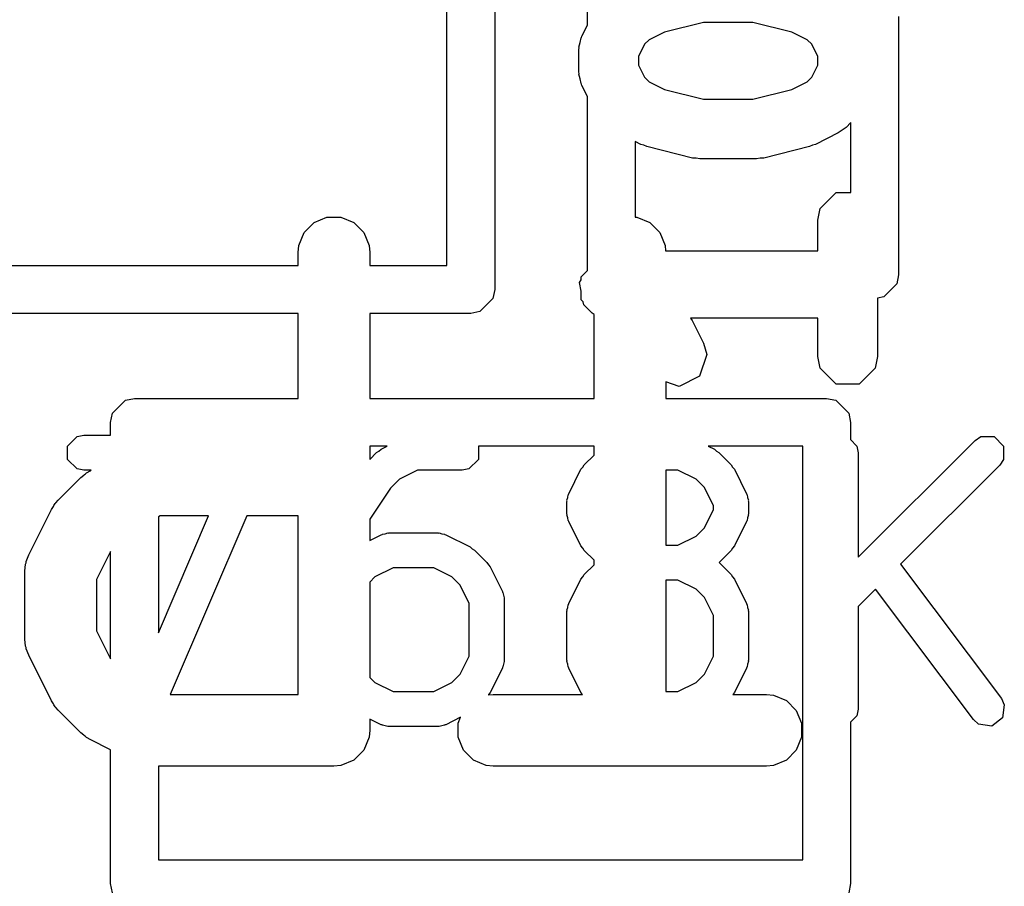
# Model space of a CAD drawing. Extents: x 95.1 to 121.9, y -82.3 to -63.1.
# Tile 31 of 35: x 110.7 to 112.7, y -72.3 to -70.5. Entities that reach past the tile are written whole.
import ezdxf

# ---------------------------------------------------------------- set-up
doc = ezdxf.new("R2010")
doc.units = 0
doc.layers.add('BLACK', color=7, linetype='CONTINUOUS')

msp = doc.modelspace()

# ---------------------------------------------------------------- linework, layer by layer
at = {"layer": 'BLACK', "linetype": 'CONTINUOUS'}
for p, q in [((111.866126, -70.536234), (111.866126, -69.838406)), ((111.572326, -71.039398), (111.572326, -70.138264)), ((111.672326, -70.138264), (111.672326, -71.089398)), ((112.517126, -70.51786), (112.517126, -71.058398)), ((111.854734, -70.559018), (111.866126, -70.536234)), ((112.108806, -70.530421), (112.027685, -70.550701)), ((112.212464, -70.530421), (112.108806, -70.530421)), ((112.293583, -70.550701), (112.212464, -70.530421)), ((111.850937, -70.572881), (111.852893, -70.563051)), ((111.852893, -70.563051), (111.853907, -70.562036)), ((111.853907, -70.562036), (111.854734, -70.559018)), ((111.995276, -70.566905), (111.985811, -70.57637)), ((112.027685, -70.550701), (111.995276, -70.566905)), ((112.325995, -70.566907), (112.293583, -70.550701)), ((112.335459, -70.576371), (112.325995, -70.566907)), ((111.848135, -70.586969), (111.848746, -70.583897)), ((111.848135, -70.634588), (111.848135, -70.586969)), ((111.848293, -70.582538), (111.850937, -70.572881)), ((111.848746, -70.583897), (111.848293, -70.582538)), ((111.985811, -70.57637), (111.973135, -70.601722)), ((112.348135, -70.601722), (112.335459, -70.576371)), ((111.973135, -70.601722), (111.973135, -70.619834)), ((112.348135, -70.619834), (112.348135, -70.601722)), ((111.973135, -70.619834), (111.985811, -70.645185)), ((112.33546, -70.645184), (112.348135, -70.619834)), ((111.848746, -70.637659), (111.848135, -70.634588)), ((111.848293, -70.639019), (111.848746, -70.637659)), ((111.850937, -70.648675), (111.848293, -70.639019)), ((111.852893, -70.658506), (111.850937, -70.648675)), ((111.985811, -70.645185), (111.995277, -70.654651)), ((112.325995, -70.654649), (112.33546, -70.645184)), ((111.853907, -70.65952), (111.852893, -70.658506)), ((111.854734, -70.662539), (111.853907, -70.65952)), ((111.866126, -70.685322), (111.854734, -70.662539)), ((111.995277, -70.654651), (112.027685, -70.670855)), ((112.027685, -70.670855), (112.108805, -70.691135)), ((112.212465, -70.691135), (112.293584, -70.670855)), ((112.293584, -70.670855), (112.325995, -70.654649)), ((111.866126, -71.049634), (111.866126, -70.685322)), ((112.108805, -70.691135), (112.212465, -70.691135)), ((112.407209, -70.750211), (112.398875, -70.755778)), ((112.417126, -70.740294), (112.407209, -70.750211)), ((112.417126, -70.886369), (112.417126, -70.740294)), ((112.390967, -70.761917), (112.343348, -70.785727)), ((112.398875, -70.755778), (112.390967, -70.761917)), ((111.977922, -70.785728), (111.966126, -70.779829)), ((111.966126, -70.779829), (111.966126, -70.938221)), ((111.984526, -70.787536), (111.977922, -70.785728)), ((111.990715, -70.79046), (111.984526, -70.787536)), ((112.085953, -70.814269), (111.990715, -70.79046)), ((112.330555, -70.79046), (112.235317, -70.814269)), ((112.336747, -70.787534), (112.330555, -70.79046)), ((112.343348, -70.785727), (112.336747, -70.787534)), ((112.093601, -70.814641), (112.085953, -70.814269)), ((112.101111, -70.816135), (112.093601, -70.814641)), ((112.227668, -70.814641), (112.220159, -70.816135)), ((112.235317, -70.814269), (112.227668, -70.814641)), ((112.220159, -70.816135), (112.101111, -70.816135)), ((112.352893, -70.920193), (112.386717, -70.886369)), ((112.386717, -70.886369), (112.417126, -70.886369)), ((111.294319, -70.94942), (111.321355, -70.938221)), ((111.321355, -70.938221), (111.350619, -70.938221)), ((111.350619, -70.938221), (111.377655, -70.94942)), ((111.966126, -70.938221), (111.969667, -70.938221)), ((111.969667, -70.938221), (111.996703, -70.94942)), ((112.348135, -70.944111), (112.352893, -70.920193)), ((111.273627, -70.970112), (111.294319, -70.94942)), ((111.377655, -70.94942), (111.398347, -70.970112)), ((111.996703, -70.94942), (112.017395, -70.970112)), ((112.348135, -71.008398), (112.348135, -70.944111)), ((111.262428, -70.997148), (111.273627, -70.970112)), ((111.398347, -70.970112), (111.409546, -70.997148)), ((112.017395, -70.970112), (112.028594, -70.997148)), ((111.260987, -71.01178), (111.262428, -70.997148)), ((111.409546, -70.997148), (111.410987, -71.01178)), ((112.028594, -70.997148), (112.029702, -71.008398)), ((111.260987, -71.039398), (111.260987, -71.01178)), ((111.410987, -71.01178), (111.410987, -71.039398)), ((112.029702, -71.008398), (112.348135, -71.008398)), ((110.455847, -71.039398), (111.260987, -71.039398)), ((111.410987, -71.039398), (111.572326, -71.039398)), ((111.852893, -71.06305), (111.865763, -71.050179)), ((111.865763, -71.050179), (111.866126, -71.049634)), ((112.517126, -71.058398), (112.51332, -71.077532)), ((111.849323, -71.07484), (111.852893, -71.069485)), ((111.852893, -71.092688), (111.849323, -71.07484)), ((111.852893, -71.069485), (111.852893, -71.06305)), ((112.51332, -71.077532), (112.48626, -71.104592)), ((111.672326, -71.089398), (111.66852, -71.108532)), ((111.852893, -71.110886), (111.852893, -71.092688)), ((111.66852, -71.108532), (111.64146, -71.135592)), ((111.857443, -71.115436), (111.852893, -71.110886)), ((111.858705, -71.121745), (111.857443, -71.115436)), ((111.875966, -71.138971), (111.858705, -71.121745)), ((112.48626, -71.104592), (112.473135, -71.107202)), ((112.473135, -71.107202), (112.473135, -71.229825)), ((111.260987, -71.139398), (109.933484, -71.139398)), ((111.260987, -71.3174), (111.260987, -71.139398)), ((111.622326, -71.139398), (111.410987, -71.139398)), ((111.410987, -71.139398), (111.410987, -71.3174)), ((111.64146, -71.135592), (111.622326, -71.139398)), ((111.880035, -71.141683), (111.875966, -71.138971)), ((111.880035, -71.3174), (111.880035, -71.141683)), ((112.348135, -71.149468), (112.081869, -71.149468)), ((112.081869, -71.149468), (112.085585, -71.154256)), ((112.085585, -71.154256), (112.109394, -71.201874)), ((112.348135, -71.229825), (112.348135, -71.149468)), ((112.109394, -71.201874), (112.115834, -71.225395)), ((112.115834, -71.225395), (112.100707, -71.270775)), ((112.352893, -71.253743), (112.348135, -71.229825)), ((112.473135, -71.229825), (112.468377, -71.253743)), ((112.386717, -71.287567), (112.352893, -71.253743)), ((112.468377, -71.253743), (112.434553, -71.287567)), ((112.057921, -71.292167), (112.030035, -71.282871)), ((112.030035, -71.282871), (112.030035, -71.3174)), ((112.100707, -71.270775), (112.057921, -71.292167)), ((112.434553, -71.287567), (112.386717, -71.287567)), ((110.872606, -71.348266), (110.899666, -71.321206)), ((110.899666, -71.321206), (110.9188, -71.3174)), ((110.9188, -71.3174), (111.260987, -71.3174)), ((111.410987, -71.3174), (111.880035, -71.3174)), ((112.030035, -71.3174), (112.3666, -71.3174)), ((112.3666, -71.3174), (112.385734, -71.321206)), ((112.385734, -71.321206), (112.412794, -71.348266)), ((110.8688, -71.3674), (110.872606, -71.348266)), ((112.412794, -71.348266), (112.4166, -71.3674)), ((110.8688, -71.394343), (110.8688, -71.3674)), ((112.4166, -71.3674), (112.4166, -71.403376)), ((110.778763, -71.416922), (110.798558, -71.397127)), ((110.798558, -71.397127), (110.812555, -71.394343)), ((110.812555, -71.394343), (110.8688, -71.394343)), ((112.4166, -71.403376), (112.430146, -71.416922)), ((112.43293, -71.649158), (112.677033, -71.405056)), ((112.677033, -71.405056), (112.688899, -71.397127)), ((112.688899, -71.397127), (112.716893, -71.397127)), ((112.716893, -71.397127), (112.736688, -71.416922)), ((110.778763, -71.444916), (110.778763, -71.416922)), ((111.410987, -71.4174), (111.410987, -71.444935)), ((111.447525, -71.4174), (111.410987, -71.4174)), ((111.410987, -71.444935), (111.425321, -71.430601)), ((111.425321, -71.430601), (111.43019, -71.427346)), ((111.43019, -71.427346), (111.434827, -71.423749)), ((111.434827, -71.423749), (111.447525, -71.4174)), ((111.638247, -71.4174), (111.638247, -71.444916)), ((111.880035, -71.4174), (111.638247, -71.4174)), ((111.880035, -71.435699), (111.880035, -71.4174)), ((112.119017, -71.4174), (112.131715, -71.423749)), ((112.3166, -71.4174), (112.119017, -71.4174)), ((112.131715, -71.423749), (112.136348, -71.427344)), ((112.136348, -71.427344), (112.141221, -71.430601)), ((112.141221, -71.430601), (112.166766, -71.456146)), ((112.3166, -72.2826), (112.3166, -71.4174)), ((112.430146, -71.416922), (112.43293, -71.430919)), ((112.43293, -71.430919), (112.43293, -71.649158)), ((112.736688, -71.416922), (112.736688, -71.444916)), ((110.798558, -71.464711), (110.778763, -71.444916)), ((111.638247, -71.444916), (111.618452, -71.464711)), ((111.859588, -71.456146), (111.880035, -71.435699)), ((112.736688, -71.444916), (112.728759, -71.456782)), ((110.812555, -71.467495), (110.798558, -71.464711)), ((110.828282, -71.467495), (110.812555, -71.467495)), ((110.816072, -71.474918), (110.818129, -71.47323)), ((110.818129, -71.47323), (110.819956, -71.472472)), ((110.819956, -71.472472), (110.826256, -71.468508)), ((110.826256, -71.468508), (110.828282, -71.467495)), ((111.510909, -71.467495), (111.472849, -71.486525)), ((111.604455, -71.467495), (111.510909, -71.467495)), ((111.618452, -71.464711), (111.604455, -71.467495)), ((111.827191, -71.516742), (111.852736, -71.465652)), ((111.852736, -71.465652), (111.856331, -71.461018)), ((111.856331, -71.461018), (111.859588, -71.456146)), ((112.055632, -71.467495), (112.030035, -71.467495)), ((112.030035, -71.467495), (112.030035, -71.624249)), ((112.093693, -71.486525), (112.055632, -71.467495)), ((112.166766, -71.456146), (112.17002, -71.461015)), ((112.17002, -71.461015), (112.173618, -71.465652)), ((112.173618, -71.465652), (112.199162, -71.516741)), ((112.728759, -71.456782), (112.521283, -71.664256)), ((110.759145, -71.530176), (110.806764, -71.482557)), ((110.806764, -71.482557), (110.812513, -71.477838)), ((110.812513, -71.477838), (110.813813, -71.47634)), ((110.813813, -71.47634), (110.816072, -71.474918)), ((111.472849, -71.486525), (111.454063, -71.50531)), ((112.110842, -71.503674), (112.093693, -71.486525)), ((111.454063, -71.50531), (111.410987, -71.569923)), ((112.129872, -71.541734), (112.110842, -71.503674)), ((110.752928, -71.537225), (110.754426, -71.535925)), ((110.754426, -71.535925), (110.759145, -71.530176)), ((111.82333, -71.533099), (111.823687, -71.531302)), ((111.82333, -71.558644), (111.82333, -71.533099)), ((111.823422, -71.530506), (111.82497, -71.52485)), ((111.823687, -71.531302), (111.823422, -71.530506)), ((111.82497, -71.52485), (111.826114, -71.519102)), ((111.826114, -71.519102), (111.826707, -71.518508)), ((111.826707, -71.518508), (111.827191, -71.516742)), ((112.199162, -71.516741), (112.199645, -71.518507)), ((112.199645, -71.518507), (112.20024, -71.519102)), ((112.20024, -71.519102), (112.201384, -71.524854)), ((112.201384, -71.524854), (112.202932, -71.530506)), ((112.202932, -71.530506), (112.202666, -71.531302)), ((112.202666, -71.531302), (112.203024, -71.533099)), ((112.203024, -71.533099), (112.203024, -71.558644)), ((110.697477, -71.644906), (110.745096, -71.549668)), ((110.745096, -71.549668), (110.74906, -71.543368)), ((110.74906, -71.543368), (110.749818, -71.541541)), ((110.749818, -71.541541), (110.751506, -71.539484)), ((110.751506, -71.539484), (110.752928, -71.537225)), ((112.110841, -71.58807), (112.129872, -71.550009)), ((112.129872, -71.550009), (112.129872, -71.541734)), ((110.9688, -71.80797), (111.0738, -71.562971)), ((110.97274, -71.562971), (110.9688, -71.564941)), ((110.9688, -71.564941), (110.9688, -71.80797)), ((111.0738, -71.562971), (110.97274, -71.562971)), ((111.153387, -71.562971), (110.993184, -71.93678)), ((111.260987, -71.562971), (111.153387, -71.562971)), ((111.260987, -71.93678), (111.260987, -71.562971)), ((111.410987, -71.569923), (111.410987, -71.614484)), ((111.823687, -71.56044), (111.82333, -71.558644)), ((111.823422, -71.561237), (111.823687, -71.56044)), ((111.82497, -71.566892), (111.823422, -71.561237)), ((111.826114, -71.572641), (111.82497, -71.566892)), ((111.826707, -71.573234), (111.826114, -71.572641)), ((111.827191, -71.575001), (111.826707, -71.573234)), ((111.852736, -71.626092), (111.827191, -71.575001)), ((112.199163, -71.575001), (112.173618, -71.626092)), ((112.199646, -71.573234), (112.199163, -71.575001)), ((112.20024, -71.572641), (112.199646, -71.573234)), ((112.201383, -71.566892), (112.20024, -71.572641)), ((112.202932, -71.561237), (112.201383, -71.566892)), ((112.203024, -71.558644), (112.202666, -71.56044)), ((112.202666, -71.56044), (112.202932, -71.561237)), ((112.093693, -71.605218), (112.110841, -71.58807)), ((111.410987, -71.614484), (111.434827, -71.602565)), ((111.434827, -71.602565), (111.436593, -71.602081)), ((111.436593, -71.602081), (111.437187, -71.601488)), ((111.437187, -71.601488), (111.442935, -71.600344)), ((111.442935, -71.600344), (111.448591, -71.598796)), ((111.448591, -71.598796), (111.449387, -71.599061)), ((111.449387, -71.599061), (111.451184, -71.598704)), ((111.451184, -71.598704), (111.553364, -71.598704)), ((111.553364, -71.598704), (111.55516, -71.599061)), ((111.55516, -71.599061), (111.555957, -71.598796)), ((111.555957, -71.598796), (111.561612, -71.600344)), ((111.561612, -71.600344), (111.567361, -71.601488)), ((111.567361, -71.601488), (111.567954, -71.602081)), ((111.567954, -71.602081), (111.569721, -71.602565)), ((111.569721, -71.602565), (111.620812, -71.62811)), ((112.055632, -71.624249), (112.093693, -71.605218)), ((110.8688, -71.63767), (110.839559, -71.696152)), ((110.8688, -71.862081), (110.8688, -71.63767)), ((111.620812, -71.62811), (111.625445, -71.631705)), ((111.625445, -71.631705), (111.630318, -71.634962)), ((111.630318, -71.634962), (111.655863, -71.660507)), ((111.856331, -71.630725), (111.852736, -71.626092)), ((111.859588, -71.635598), (111.856331, -71.630725)), ((111.880035, -71.656045), (111.859588, -71.635598)), ((112.030035, -71.624249), (112.055632, -71.624249)), ((112.166766, -71.635598), (112.141539, -71.660825)), ((112.170022, -71.630725), (112.166766, -71.635598)), ((112.173618, -71.626092), (112.170022, -71.630725)), ((110.692031, -71.661325), (110.692222, -71.658638)), ((110.692222, -71.658638), (110.697477, -71.644906)), ((111.880035, -71.665605), (111.880035, -71.656045)), ((110.689559, -71.678447), (110.691, -71.663815)), ((110.689559, -71.821304), (110.689559, -71.678447)), ((110.691, -71.663815), (110.692031, -71.661325)), ((111.459819, -71.671856), (111.421757, -71.690886)), ((111.544729, -71.671856), (111.459819, -71.671856)), ((111.58279, -71.690886), (111.544729, -71.671856)), ((111.655863, -71.660507), (111.659117, -71.665376)), ((111.659117, -71.665376), (111.662715, -71.670013)), ((111.662715, -71.670013), (111.688259, -71.721102)), ((111.859588, -71.686052), (111.880035, -71.665605)), ((112.141539, -71.660825), (112.166766, -71.686052)), ((112.521283, -71.664256), (112.732157, -71.945421)), ((110.839559, -71.696152), (110.839559, -71.803599)), ((111.421757, -71.690886), (111.410987, -71.701656)), ((111.599939, -71.708035), (111.58279, -71.690886)), ((111.827191, -71.746649), (111.852736, -71.695558)), ((111.852736, -71.695558), (111.856331, -71.690924)), ((111.856331, -71.690924), (111.859588, -71.686052)), ((112.055632, -71.697401), (112.030035, -71.697401)), ((112.030035, -71.697401), (112.030035, -71.930791)), ((112.093693, -71.716431), (112.055632, -71.697401)), ((112.166766, -71.686052), (112.170022, -71.690924)), ((112.170022, -71.690924), (112.173618, -71.695558)), ((112.173618, -71.695558), (112.199163, -71.746649)), ((111.410987, -71.701656), (111.410987, -71.900988)), ((111.618969, -71.746095), (111.599939, -71.708035)), ((111.688259, -71.721102), (111.688742, -71.722868)), ((112.110841, -71.733579), (112.093693, -71.716431)), ((112.469031, -71.716508), (112.43293, -71.75261)), ((112.673635, -71.989312), (112.469031, -71.716508)), ((111.688742, -71.722868), (111.689337, -71.723463)), ((111.689337, -71.723463), (111.690481, -71.729214)), ((111.690481, -71.729214), (111.692029, -71.734867)), ((111.692029, -71.734867), (111.691763, -71.735663)), ((111.691763, -71.735663), (111.692121, -71.73746)), ((111.692121, -71.73746), (111.692121, -71.865186)), ((112.129872, -71.77164), (112.110841, -71.733579)), ((111.618969, -71.856551), (111.618969, -71.746095)), ((111.82333, -71.763006), (111.823687, -71.761209)), ((111.823422, -71.760413), (111.82497, -71.754757)), ((111.823687, -71.761209), (111.823422, -71.760413)), ((111.82497, -71.754757), (111.826114, -71.749009)), ((111.826114, -71.749009), (111.826707, -71.748415)), ((111.826707, -71.748415), (111.827191, -71.746649)), ((112.199163, -71.746649), (112.199646, -71.748415)), ((112.199646, -71.748415), (112.20024, -71.749009)), ((112.20024, -71.749009), (112.201383, -71.754757)), ((112.201383, -71.754757), (112.202932, -71.760413)), ((112.202932, -71.760413), (112.202666, -71.761209)), ((112.202666, -71.761209), (112.203024, -71.763006)), ((112.43293, -71.75261), (112.43293, -71.967367)), ((111.82333, -71.865186), (111.82333, -71.763006)), ((112.129872, -71.856551), (112.129872, -71.77164)), ((112.203024, -71.763006), (112.203024, -71.865186)), ((110.839559, -71.803599), (110.8688, -71.862081)), ((110.691, -71.835936), (110.689559, -71.821304)), ((110.692031, -71.838425), (110.691, -71.835936)), ((110.692222, -71.841113), (110.692031, -71.838425)), ((110.697477, -71.854845), (110.692222, -71.841113)), ((110.745096, -71.950083), (110.697477, -71.854845)), ((111.599939, -71.894611), (111.618969, -71.856551)), ((111.692121, -71.865186), (111.691763, -71.866982)), ((111.823687, -71.866982), (111.82333, -71.865186)), ((112.110842, -71.894611), (112.129872, -71.856551)), ((112.203024, -71.865186), (112.202666, -71.866982)), ((111.688259, -71.881544), (111.662715, -71.932633)), ((111.688742, -71.879777), (111.688259, -71.881544)), ((111.689337, -71.879183), (111.688742, -71.879777)), ((111.690481, -71.87343), (111.689337, -71.879183)), ((111.692029, -71.867779), (111.690481, -71.87343)), ((111.691763, -71.866982), (111.692029, -71.867779)), ((111.823422, -71.867779), (111.823687, -71.866982)), ((111.82497, -71.873434), (111.823422, -71.867779)), ((111.826114, -71.879183), (111.82497, -71.873434)), ((111.826707, -71.879776), (111.826114, -71.879183)), ((111.827191, -71.881543), (111.826707, -71.879776)), ((111.852736, -71.932633), (111.827191, -71.881543)), ((112.199162, -71.881544), (112.173618, -71.932633)), ((112.199645, -71.879777), (112.199162, -71.881544)), ((112.20024, -71.879183), (112.199645, -71.879777)), ((112.201384, -71.87343), (112.20024, -71.879183)), ((112.202932, -71.867779), (112.201384, -71.87343)), ((112.202666, -71.866982), (112.202932, -71.867779)), ((111.410987, -71.900988), (111.421758, -71.911761)), ((111.582788, -71.911761), (111.599939, -71.894611)), ((112.093691, -71.911761), (112.110842, -71.894611)), ((111.421758, -71.911761), (111.459819, -71.930791)), ((111.544729, -71.930791), (111.582788, -71.911761)), ((112.055632, -71.930791), (112.093691, -71.911761)), ((110.993184, -71.93678), (111.260987, -71.93678)), ((111.459819, -71.930791), (111.544729, -71.930791)), ((111.658747, -71.937821), (111.669321, -71.93678)), ((111.659116, -71.937269), (111.658747, -71.937821)), ((111.662715, -71.932633), (111.659116, -71.937269)), ((111.669321, -71.93678), (111.855954, -71.93678)), ((111.855954, -71.93678), (111.852736, -71.932633)), ((112.030035, -71.930791), (112.055632, -71.930791)), ((112.173618, -71.932633), (112.170399, -71.93678)), ((112.170399, -71.93678), (112.240749, -71.93678)), ((112.240749, -71.93678), (112.255381, -71.938221)), ((112.255381, -71.938221), (112.282417, -71.94942)), ((112.732157, -71.945421), (112.738328, -71.958289)), ((110.74906, -71.956382), (110.745096, -71.950083)), ((110.749818, -71.95821), (110.74906, -71.956382)), ((110.751506, -71.960266), (110.749818, -71.95821)), ((110.752928, -71.962526), (110.751506, -71.960266)), ((110.754426, -71.963825), (110.752928, -71.962526)), ((110.759145, -71.969575), (110.754426, -71.963825)), ((112.282417, -71.94942), (112.303109, -71.970112)), ((112.43293, -71.967367), (112.430146, -71.981364)), ((112.738328, -71.958289), (112.734369, -71.986002)), ((110.806764, -72.017194), (110.759145, -71.969575)), ((111.434827, -72.000082), (111.410987, -71.988162)), ((111.410987, -71.988162), (111.410987, -72.01178)), ((111.601031, -71.984427), (111.569721, -72.000082)), ((111.595762, -71.997148), (111.601031, -71.984427)), ((112.303109, -71.970112), (112.314308, -71.997148)), ((112.430146, -71.981364), (112.4166, -71.99491)), ((112.68426, -71.99884), (112.673635, -71.989312)), ((112.734369, -71.986002), (112.711973, -72.002799)), ((111.436593, -72.000565), (111.434827, -72.000082)), ((111.437187, -72.001159), (111.436593, -72.000565)), ((111.442935, -72.002302), (111.437187, -72.001159)), ((111.448591, -72.003851), (111.442935, -72.002302)), ((111.449387, -72.003585), (111.448591, -72.003851)), ((111.451184, -72.003943), (111.449387, -72.003585)), ((111.553364, -72.003943), (111.451184, -72.003943)), ((111.55516, -72.003585), (111.553364, -72.003943)), ((111.555957, -72.003851), (111.55516, -72.003585)), ((111.561612, -72.002302), (111.555957, -72.003851)), ((111.567361, -72.001159), (111.561612, -72.002302)), ((111.567954, -72.000565), (111.567361, -72.001159)), ((111.569721, -72.000082), (111.567954, -72.000565)), ((111.595762, -72.026412), (111.595762, -71.997148)), ((112.314308, -71.997148), (112.314308, -72.026412)), ((112.4166, -71.99491), (112.4166, -72.3326)), ((112.711973, -72.002799), (112.68426, -71.99884)), ((110.812513, -72.021912), (110.806764, -72.017194)), ((110.813813, -72.023411), (110.812513, -72.021912)), ((110.816072, -72.024832), (110.813813, -72.023411)), ((110.818129, -72.026521), (110.816072, -72.024832)), ((110.819956, -72.027278), (110.818129, -72.026521)), ((110.826256, -72.031243), (110.819956, -72.027278)), ((111.409546, -72.026412), (111.398347, -72.053448)), ((111.410987, -72.01178), (111.409546, -72.026412)), ((111.606961, -72.053448), (111.595762, -72.026412)), ((112.314308, -72.026412), (112.303109, -72.053448)), ((110.8688, -72.052515), (110.826256, -72.031243)), ((110.8688, -72.3326), (110.8688, -72.052515)), ((111.398347, -72.053448), (111.377655, -72.07414)), ((111.627653, -72.07414), (111.606961, -72.053448)), ((112.303109, -72.053448), (112.282417, -72.07414)), ((111.335987, -72.08678), (110.9688, -72.08678)), ((110.9688, -72.08678), (110.9688, -72.2826)), ((111.350619, -72.085339), (111.335987, -72.08678)), ((111.377655, -72.07414), (111.350619, -72.085339)), ((111.654689, -72.085339), (111.627653, -72.07414)), ((111.669321, -72.08678), (111.654689, -72.085339)), ((112.240749, -72.08678), (111.669321, -72.08678)), ((112.255381, -72.085339), (112.240749, -72.08678)), ((112.282417, -72.07414), (112.255381, -72.085339)), ((110.9688, -72.2826), (112.3166, -72.2826)), ((110.872606, -72.351734), (110.8688, -72.3326)), ((112.4166, -72.3326), (112.412794, -72.351734))]:
    msp.add_line(p, q, dxfattribs=at)

doc.saveas('drawing.dxf')
